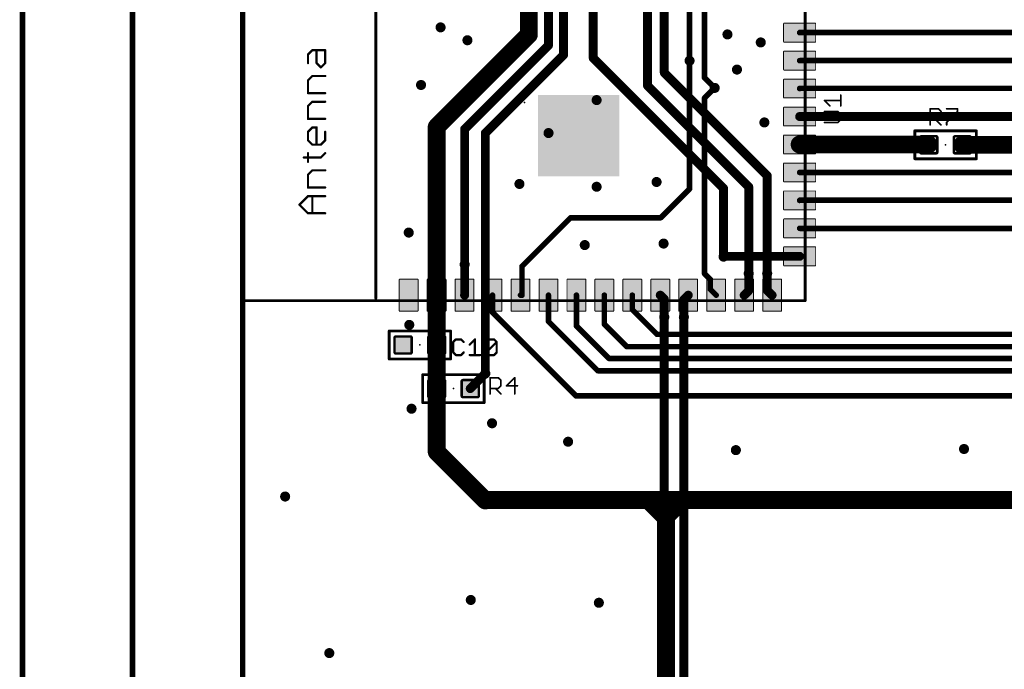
# Model space of a CAD drawing. Extents: x -10 to 150, y -20 to 180.
# Tile 4 of 70: x -10 to 35, y 26 to 55. Entities that reach past the tile are written whole.
import ezdxf

# ---------------------------------------------------------------- set-up
doc = ezdxf.new("R2010")
doc.units = 0
for name, color, linetype in [('1', 12, 'CONTINUOUS'), ('16', 132, 'CONTINUOUS'), ('18', 110, 'CONTINUOUS'), ('20', 6, 'CONTINUOUS'), ('21', 253, 'CONTINUOUS'), ('23', 53, 'CONTINUOUS'), ('25', 253, 'CONTINUOUS')]:
    doc.layers.add(name, color=color, linetype=linetype)

# ---------------------------------------------------------------- blocks, each defined once
blk = doc.blocks.new('RECT142240X142240R25')
at = {"const_width": 0.1111}
blk.add_lwpolyline([(0.3889, -0.3334), (0.3889, 0.3334, 0.4142), (0.3334, 0.3889), (-0.3334, 0.3889, 0.4142), (-0.3889, 0.3334), (-0.3889, -0.3334, 0.4142), (-0.3334, -0.3889), (0.3334, -0.3889, 0.4142)], format="xyb", close=True, dxfattribs=at)
blk.add_solid([(-0.3588, -0.3588), (0.3588, -0.3588), (-0.3588, 0.3588), (0.3588, 0.3588)])
blk = doc.blocks.new('RECT240000X144000R10')
at = {"const_width": 0.045}
blk.add_lwpolyline([(0.7275, -0.405), (0.7275, 0.405, 0.4142), (0.705, 0.4275), (-0.705, 0.4275, 0.4142), (-0.7275, 0.405), (-0.7275, -0.405, 0.4142), (-0.705, -0.4275), (0.705, -0.4275, 0.4142)], format="xyb", close=True, dxfattribs=at)
blk.add_solid([(-0.7163, -0.4163), (0.7163, -0.4163), (-0.7163, 0.4163), (0.7163, 0.4163)])
blk = doc.blocks.new('RECT')
blk.add_solid([(-0.5, -0.5), (0.5, -0.5), (-0.5, 0.5), (0.5, 0.5)])
blk = doc.blocks.new('ROUNDV')
at = {"const_width": 0.5}
blk.add_lwpolyline([(0, -0.25, 1), (0, 0.25, 1), (0, -0.25)], format="xyb", dxfattribs=at)

msp = doc.modelspace()

# ---------------------------------------------------------------- linework, layer by layer
at = {"layer": '1'}
for points, const_width in [([(-10, 180), (-10, -20)], 0.254), ([(25.3112, 54.6862), (25.3, 54.675)], 0.254), ([(37.846, 54.6862), (25.3112, 54.6862)], 0.254), ([(20.2997, 47.5793), (20.2997, 53.401)], 0.254), ([(25.3, 53.405), (37.8348, 53.405)], 0.254), ([(21.4427, 52.1665), (20.9779, 51.7017)], 0.254), ([(25.3112, 52.1462), (25.3, 52.135)], 0.254), ([(25.3112, 52.1462), (38.5064, 52.1462)], 0.254), ([(20.9779, 51.7017), (20.9779, 43.7312)], 0.254), ([(25.3, 50.865), (38.9778, 50.865)], 0.4064), ([(25.3, 49.595), (31.1516, 49.595)], 0.8128), ([(31.1516, 49.595), (31.1658, 49.5808)], 0.4064), ([(32.6898, 49.5808), (37.4142, 49.5808)], 0.8128), ([(32.639, 49.6316), (32.6898, 49.5808)], 0.4064), ([(25.3, 48.325), (39.5366, 48.325)], 0.254), ([(18.989, 46.2686), (20.2997, 47.5793)], 0.254), ([(25.3112, 47.0662), (25.3, 47.055)], 0.254), ([(40.2082, 47.0662), (25.3112, 47.0662)], 0.254), ([(12.6873, 44.0588), (14.8971, 46.2686)], 0.254), ([(14.8971, 46.2686), (18.989, 46.2686)], 0.254), ([(25.3, 45.785), (39.816, 45.785)], 0.254), ([(8.8138, 45), (8.8138, 42.7538)], 0.8128), ([(10.0838, 44.1452), (10.0838, 42.7538)], 0.4064), ([(21.8582, 44.515), (21.844, 44.5008)], 0.4064), ([(25.3, 44.515), (21.8582, 44.515)], 0.4064), ([(12.6873, 42.75), (12.6873, 44.0588)], 0.254), ([(20.9779, 43.7312), (21.2446, 43.4645)], 0.254), ([(22.987, 43.7388), (22.987, 42.957)], 0.4064), ([(23.8252, 43.7388), (23.8252, 42.9748)], 0.4064), ([(21.2446, 43.4645), (21.2446, 43.0154)], 0.254), ([(8.8138, 42.7538), (8.81, 42.75)], 0.8128), ([(8.81, 42.75), (8.81, 40.4914)], 0.8128), ([(10.0838, 42.7538), (10.08, 42.75)], 0.4064), ([(19.1516, 42.5684), (18.97, 42.75)], 0.4064), ([(20.0406, 42.5506), (20.24, 42.75)], 0.4064), ([(21.2446, 43.0154), (21.51, 42.75)], 0.254), ([(22.987, 42.957), (22.78, 42.75)], 0.4064), ([(23.8252, 42.9748), (24.05, 42.75)], 0.4064), ([(11.35, 42.75), (11.35, 41.9646)], 0.254), ([(12.62, 42.75), (12.6873, 42.75)], 0.254), ([(13.89, 42.75), (13.89, 41.5582)], 0.254), ([(15.16, 42.75), (15.16, 41.355)], 0.254), ([(16.43, 42.75), (16.43, 41.4312)], 0.254), ([(17.7, 42.75), (17.7, 42.0916)], 0.254), ([(19.1516, 41.7576), (19.1516, 42.5684)], 0.4064), ([(20.0406, 41.7576), (20.0406, 42.5506)], 0.4064), ([(22.7838, 42.7538), (22.78, 42.75)], 0.3048), ([(24.0538, 42.7538), (24.05, 42.75)], 0.3048), ([(11.35, 41.9646), (15.1384, 38.1762)], 0.254), ([(17.7, 42.0916), (18.8214, 40.9702)], 0.254), ([(13.89, 41.5582), (16.129, 39.3192)], 0.254), ([(15.16, 41.355), (16.637, 39.878)], 0.254), ([(16.43, 41.4312), (17.4498, 40.4114)], 0.254), ([(8.81, 40.4914), (8.8138, 40.4876)], 0.8128), ([(8.8138, 40.4876), (8.8138, 38.5064)], 0.8128), ([(18.8214, 40.9702), (37.973, 40.9702)], 0.254), ([(17.4498, 40.4114), (38.3032, 40.4114)], 0.254), ([(16.637, 39.878), (38.5826, 39.878)], 0.254), ([(11.0236, 39.1922), (10.3378, 38.5064)], 0.4064), ([(16.129, 39.3192), (38.8112, 39.3192)], 0.254), ([(8.8138, 38.5064), (8.8138, 35.6362)], 0.8128), ([(15.1384, 38.1762), (39.4208, 38.1762)], 0.254), ([(8.8138, 35.6362), (11.0236, 33.4264)], 0.8128), ([(11.0236, 33.4264), (11.0424, 33.4452)], 0.8128), ([(11.0424, 33.4452), (19.4818, 33.4452)], 0.8128), ([(19.177, 32.6898), (18.4658, 33.401)], 0.8128), ([(19.2278, 32.6898), (19.9898, 33.4518)], 0.8128), ([(19.2278, 33.1912), (19.4818, 33.4452)], 0.8128), ([(19.2278, 32.6898), (19.2278, 33.1912)], 0.8128), ([(19.4818, 33.4452), (39.5196, 33.4452)], 0.8128), ([(19.2278, 32.6898), (19.177, 32.6898)], 0.8128), ([(19.2278, 16.0782), (19.2278, 32.6898)], 0.8128)]:
    msp.add_lwpolyline(points, dxfattribs=dict(at, const_width=const_width))
for points, const_width in [([(25.2551, 54.7199, 1), (25.3449, 54.6301)], 0.127), ([(25.3112, 54.7497, 1), (25.3112, 54.6227)], 0.127), ([(25.3561, 54.6413, 1), (25.2663, 54.7311)], 0.127), ([(20.3632, 53.401, 1), (20.2362, 53.401)], 0.127), ([(25.3, 53.4685, 1), (25.3, 53.3415)], 0.127), ([(21.4876, 52.1216, 1), (21.3978, 52.2114)], 0.127), ([(25.2551, 52.1799, 1), (25.3449, 52.0901)], 0.127), ([(25.3112, 52.2097, 1), (25.3112, 52.0827)], 0.127), ([(25.3561, 52.1013, 1), (25.2663, 52.1911)], 0.127), ([(21.0414, 51.7017, 1), (20.9144, 51.7017)], 0.127), ([(20.933, 51.7466, 1), (21.0228, 51.6568)], 0.127), ([(25.3, 50.9666, 1), (25.3, 50.7634)], 0.2032), ([(25.3, 49.7982, 1), (25.3, 49.3918)], 0.4064), ([(31.1516, 49.3918, 1), (31.1516, 49.7982)], 0.4064), ([(31.2234, 49.6668, 1), (31.0798, 49.5232)], 0.2032), ([(31.094, 49.509, 1), (31.2376, 49.6526)], 0.2032), ([(32.6898, 49.784, 1), (32.6898, 49.3776)], 0.4064), ([(32.7108, 49.7034, 1), (32.5672, 49.5598)], 0.2032), ([(32.618, 49.509, 1), (32.7616, 49.6526)], 0.2032), ([(25.3, 48.3885, 1), (25.3, 48.2615)], 0.127), ([(20.2362, 47.5793, 1), (20.3632, 47.5793)], 0.127), ([(20.3446, 47.5344, 1), (20.2548, 47.6242)], 0.127), ([(25.2551, 47.0999, 1), (25.3449, 47.0101)], 0.127), ([(25.3112, 47.1297, 1), (25.3112, 47.0027)], 0.127), ([(25.3561, 47.0213, 1), (25.2663, 47.1111)], 0.127), ([(14.8971, 46.3321, 1), (14.8971, 46.2051)], 0.127), ([(14.942, 46.2237, 1), (14.8522, 46.3135)], 0.127), ([(18.9441, 46.3135, 1), (19.0339, 46.2237)], 0.127), ([(18.989, 46.2051, 1), (18.989, 46.3321)], 0.127), ([(25.3, 45.8485, 1), (25.3, 45.7215)], 0.127), ([(9.017, 45, 1), (8.6106, 45)], 0.4064), ([(10.1854, 44.1452, 1), (9.9822, 44.1452)], 0.2032), ([(21.7722, 44.5726, 1), (21.9158, 44.429)], 0.2032), ([(21.8582, 44.6166, 1), (21.8582, 44.4134)], 0.2032), ([(21.93, 44.4432, 1), (21.7864, 44.5868)], 0.2032), ([(25.3, 44.4134, 1), (25.3, 44.6166)], 0.2032), ([(12.7508, 44.0588, 1), (12.6238, 44.0588)], 0.127), ([(12.6424, 44.1037, 1), (12.7322, 44.0139)], 0.127), ([(21.0228, 43.7761, 1), (20.933, 43.6863)], 0.127), ([(23.0886, 43.7388, 1), (22.8854, 43.7388)], 0.2032), ([(23.9268, 43.7388, 1), (23.7236, 43.7388)], 0.2032), ([(20.9144, 43.7312, 1), (21.0414, 43.7312)], 0.127), ([(21.3081, 43.4645, 1), (21.1811, 43.4645)], 0.127), ([(21.1997, 43.4196, 1), (21.2895, 43.5094)], 0.127), ([(9.0132, 42.75, 1), (8.6068, 42.75)], 0.4064), ([(8.6663, 42.8937, 1), (8.9537, 42.6063)], 0.4064), ([(8.6106, 42.7538, 1), (9.017, 42.7538)], 0.4064), ([(8.9575, 42.6101, 1), (8.6701, 42.8975)], 0.4064), ([(10.1556, 42.682, 1), (10.012, 42.8256)], 0.2032), ([(19.0418, 42.8218, 1), (18.8982, 42.6782)], 0.2032), ([(20.3118, 42.6782, 1), (20.1682, 42.8218)], 0.2032), ([(21.2895, 43.0603, 1), (21.1997, 42.9705)], 0.127), ([(21.1811, 43.0154, 1), (21.3081, 43.0154)], 0.127), ([(22.8854, 42.957, 1), (23.0886, 42.957)], 0.2032), ([(23.0588, 42.8852, 1), (22.9152, 43.0288)], 0.2032), ([(23.7236, 42.9748, 1), (23.9268, 42.9748)], 0.2032), ([(23.897, 43.0466, 1), (23.7534, 42.903)], 0.2032), ([(10.0082, 42.8218, 1), (10.1518, 42.6782)], 0.2032), ([(9.9822, 42.7538, 1), (10.1854, 42.7538)], 0.2032), ([(11.4135, 42.75, 1), (11.2865, 42.75)], 0.127), ([(12.62, 42.8135, 1), (12.62, 42.6865)], 0.127), ([(12.6238, 42.75, 1), (12.7508, 42.75)], 0.127), ([(12.6873, 42.6865, 1), (12.6873, 42.8135)], 0.127), ([(13.9535, 42.75, 1), (13.8265, 42.75)], 0.127), ([(15.2235, 42.75, 1), (15.0965, 42.75)], 0.127), ([(16.4935, 42.75, 1), (16.3665, 42.75)], 0.127), ([(17.7635, 42.75, 1), (17.6365, 42.75)], 0.127), ([(19.2532, 42.5684, 1), (19.05, 42.5684)], 0.2032), ([(19.0798, 42.4966, 1), (19.2234, 42.6402)], 0.2032), ([(20.1422, 42.5506, 1), (19.939, 42.5506)], 0.2032), ([(19.9688, 42.6224, 1), (20.1124, 42.4788)], 0.2032), ([(21.4651, 42.7051, 1), (21.5549, 42.7949)], 0.127), ([(22.7082, 42.8218, 1), (22.8518, 42.6782)], 0.2032), ([(22.7261, 42.8039, 1), (22.8339, 42.6961)], 0.1524), ([(22.8377, 42.6999, 1), (22.7299, 42.8077)], 0.1524), ([(23.9782, 42.6782, 1), (24.1218, 42.8218)], 0.2032), ([(23.9961, 42.8039, 1), (24.1039, 42.6961)], 0.1524), ([(24.1077, 42.6999, 1), (23.9999, 42.8077)], 0.1524), ([(11.3949, 42.0095, 1), (11.3051, 41.9197)], 0.127), ([(17.7449, 42.1365, 1), (17.6551, 42.0467)], 0.127), ([(17.6365, 42.0916, 1), (17.7635, 42.0916)], 0.127), ([(11.2865, 41.9646, 1), (11.4135, 41.9646)], 0.127), ([(13.9349, 41.6031, 1), (13.8451, 41.5133)], 0.127), ([(13.8265, 41.5582, 1), (13.9535, 41.5582)], 0.127), ([(19.05, 41.7576, 1), (19.2532, 41.7576)], 0.2032), ([(19.939, 41.7576, 1), (20.1422, 41.7576)], 0.2032), ([(15.2049, 41.3999, 1), (15.1151, 41.3101)], 0.127), ([(15.0965, 41.355, 1), (15.2235, 41.355)], 0.127), ([(16.4749, 41.4761, 1), (16.3851, 41.3863)], 0.127), ([(16.3665, 41.4312, 1), (16.4935, 41.4312)], 0.127), ([(8.9537, 40.6351, 1), (8.6663, 40.3477)], 0.4064), ([(9.017, 40.4876, 1), (8.6106, 40.4876)], 0.4064), ([(8.6701, 40.3439, 1), (8.9575, 40.6313)], 0.4064), ([(18.8214, 41.0337, 1), (18.8214, 40.9067)], 0.127), ([(18.7765, 40.9253, 1), (18.8663, 41.0151)], 0.127), ([(8.6068, 40.4914, 1), (9.0132, 40.4914)], 0.4064), ([(17.4498, 40.4749, 1), (17.4498, 40.3479)], 0.127), ([(17.4049, 40.3665, 1), (17.4947, 40.4563)], 0.127), ([(16.637, 39.9415, 1), (16.637, 39.8145)], 0.127), ([(16.5921, 39.8331, 1), (16.6819, 39.9229)], 0.127), ([(11.0954, 39.1204, 1), (10.9518, 39.264)], 0.2032), ([(16.129, 39.3827, 1), (16.129, 39.2557)], 0.127), ([(16.0841, 39.2743, 1), (16.1739, 39.3641)], 0.127), ([(9.017, 38.5064, 1), (8.6106, 38.5064)], 0.4064), ([(8.6106, 38.5064, 1), (9.017, 38.5064)], 0.4064), ([(10.266, 38.5782, 1), (10.4096, 38.4346)], 0.2032), ([(15.1384, 38.2397, 1), (15.1384, 38.1127)], 0.127), ([(15.0935, 38.1313, 1), (15.1833, 38.2211)], 0.127), ([(8.9575, 35.7799, 1), (8.6701, 35.4925)], 0.4064), ([(8.6106, 35.6362, 1), (9.017, 35.6362)], 0.4064), ([(10.8799, 33.5701, 1), (11.1673, 33.2827)], 0.4064), ([(11.0424, 33.6484, 1), (11.0424, 33.242)], 0.4064), ([(10.8799, 33.2827, 1), (11.1673, 33.5701)], 0.4064), ([(11.1861, 33.3015, 1), (10.8987, 33.5889)], 0.4064), ([(18.6095, 33.5447, 1), (18.3221, 33.2573)], 0.4064), ([(19.431, 33.1912, 1), (19.0246, 33.1912)], 0.4064), ([(19.4818, 33.6484, 1), (19.4818, 33.242)], 0.4064), ([(19.6255, 33.3015, 1), (19.3381, 33.5889)], 0.4064), ([(19.4818, 33.242, 1), (19.4818, 33.6484)], 0.4064), ([(20.1335, 33.3081, 1), (19.8461, 33.5955)], 0.4064), ([(19.177, 32.893, 1), (19.177, 32.4866)], 0.4064), ([(19.0841, 33.3349, 1), (19.3715, 33.0475)], 0.4064), ([(19.431, 32.6898, 1), (19.0246, 32.6898)], 0.4064), ([(19.2278, 32.4866, 1), (19.2278, 32.893)], 0.4064), ([(19.0841, 32.8335, 1), (19.3715, 32.5461)], 0.4064), ([(19.0246, 32.6898, 1), (19.431, 32.6898)], 0.4064), ([(19.0333, 32.5461, 1), (19.3207, 32.8335)], 0.4064)]:
    msp.add_lwpolyline(points, format="xyb", dxfattribs=dict(at, const_width=const_width))
at = {"layer": '16'}
for points, const_width in [([(-5, 180), (-5, -20)], 0.254), ([(15.9258, 53.5178), (15.9258, 140.7922)], 0.4064), ([(18.3896, 117.8814), (18.3896, 52.2732)], 0.4064), ([(19.1516, 117.4242), (19.1516, 52.8574)], 0.4064), ([(20.2997, 102.4814), (20.2997, 53.401)], 0.254), ([(20.9779, 101.9632), (20.9779, 52.6313)], 0.254), ([(13.8938, 86.8172), (13.8938, 54.102)], 0.4064), ([(13, 84.3788), (13, 54.5798)], 0.8128), ([(14.5796, 53.6702), (14.5796, 56.7436)], 0.4064), ([(8.8138, 50.3936), (13, 54.5798)], 0.8128), ([(10.0838, 50.292), (13.8938, 54.102)], 0.4064), ([(11.0236, 50.1142), (14.5796, 53.6702)], 0.4064), ([(21.844, 47.5996), (15.9258, 53.5178)], 0.4064), ([(19.1516, 52.8574), (23.8252, 48.1838)], 0.4064), ([(22.987, 47.6758), (18.3896, 52.2732)], 0.4064), ([(20.9779, 52.6313), (21.4427, 52.1665)], 0.254), ([(8.8138, 45), (8.8138, 50.3936)], 0.8128), ([(10.0838, 44.1452), (10.0838, 50.292)], 0.4064), ([(11.0236, 50.1142), (11.0236, 39.1922)], 0.4064), ([(23.8252, 48.1838), (23.8252, 43.7388)], 0.4064), ([(22.987, 43.7388), (22.987, 47.6758)], 0.4064), ([(21.844, 44.5008), (21.844, 47.5996)], 0.4064), ([(19.1516, 41.7576), (19.1516, 19.9898)], 0.4064), ([(20.0406, 41.7576), (20.0406, 21.1074)], 0.4064)]:
    msp.add_lwpolyline(points, dxfattribs=dict(at, const_width=const_width))
for points, const_width in [([(12.7968, 54.5798, 1), (13.2032, 54.5798)], 0.4064), ([(13.1437, 54.4361, 1), (12.8563, 54.7235)], 0.4064), ([(13.7922, 54.102, 1), (13.9954, 54.102)], 0.2032), ([(13.9656, 54.0302, 1), (13.822, 54.1738)], 0.2032), ([(14.478, 53.6702, 1), (14.6812, 53.6702)], 0.2032), ([(14.6514, 53.5984, 1), (14.5078, 53.742)], 0.2032), ([(15.9976, 53.5896, 1), (15.854, 53.446)], 0.2032), ([(15.8242, 53.5178, 1), (16.0274, 53.5178)], 0.2032), ([(20.2362, 53.401, 1), (20.3632, 53.401)], 0.127), ([(19.05, 52.8574, 1), (19.2532, 52.8574)], 0.2032), ([(19.2234, 52.9292, 1), (19.0798, 52.7856)], 0.2032), ([(18.288, 52.2732, 1), (18.4912, 52.2732)], 0.2032), ([(18.4614, 52.345, 1), (18.3178, 52.2014)], 0.2032), ([(21.0228, 52.6762, 1), (20.933, 52.5864)], 0.127), ([(20.9144, 52.6313, 1), (21.0414, 52.6313)], 0.127), ([(21.3978, 52.1216, 1), (21.4876, 52.2114)], 0.127), ([(9.017, 50.3936, 1), (8.6106, 50.3936)], 0.4064), ([(8.6701, 50.5373, 1), (8.9575, 50.2499)], 0.4064), ([(10.1854, 50.292, 1), (9.9822, 50.292)], 0.2032), ([(10.012, 50.3638, 1), (10.1556, 50.2202)], 0.2032), ([(11.1252, 50.1142, 1), (10.922, 50.1142)], 0.2032), ([(10.9518, 50.186, 1), (11.0954, 50.0424)], 0.2032), ([(23.9268, 48.1838, 1), (23.7236, 48.1838)], 0.2032), ([(23.7534, 48.112, 1), (23.897, 48.2556)], 0.2032), ([(23.0886, 47.6758, 1), (22.8854, 47.6758)], 0.2032), ([(21.9456, 47.5996, 1), (21.7424, 47.5996)], 0.2032), ([(21.7722, 47.5278, 1), (21.9158, 47.6714)], 0.2032), ([(22.9152, 47.604, 1), (23.0588, 47.7476)], 0.2032), ([(8.6106, 45, 1), (9.017, 45)], 0.4064), ([(21.7424, 44.5008, 1), (21.9456, 44.5008)], 0.2032), ([(9.9822, 44.1452, 1), (10.1854, 44.1452)], 0.2032), ([(22.8854, 43.7388, 1), (23.0886, 43.7388)], 0.2032), ([(23.7236, 43.7388, 1), (23.9268, 43.7388)], 0.2032), ([(19.2532, 41.7576, 1), (19.05, 41.7576)], 0.2032), ([(20.1422, 41.7576, 1), (19.939, 41.7576)], 0.2032), ([(10.922, 39.1922, 1), (11.1252, 39.1922)], 0.2032)]:
    msp.add_lwpolyline(points, format="xyb", dxfattribs=dict(at, const_width=const_width))
at = {"layer": '20', "const_width": 0.254}
msp.add_lwpolyline([(0, 3), (0, 162)], dxfattribs=at)
at = {"layer": '21'}
for points, const_width in [([(0.05, 42.5), (0.05, 60.5)], 0.127), ([(6.05, 42.61), (6.05, 60.39)], 0.127), ([(25.55, 60.5), (25.55, 42.5)], 0.127), ([(2.9696, 53.6821), (3.1645, 53.877)], 0.1016), ([(2.9696, 53.2923), (2.9696, 53.6821)], 0.1016), ([(3.1645, 53.877), (3.7492, 53.877)], 0.1016), ([(3.3594, 53.2923), (3.3594, 53.877)], 0.1016), ([(3.7492, 53.877), (3.7492, 53.2923)], 0.1016), ([(3.5543, 53.0974), (3.3594, 53.2923)], 0.1016), ([(3.7492, 53.2923), (3.5543, 53.0974)], 0.1016), ([(2.9696, 52.5127), (3.1645, 52.7076)], 0.1016), ([(2.9696, 51.928), (2.9696, 52.5127)], 0.1016), ([(3.1645, 52.7076), (3.7492, 52.7076)], 0.1016), ([(3.7492, 51.928), (2.9696, 51.928)], 0.1016), ([(2.9696, 51.3433), (3.1645, 51.5382)], 0.1016), ([(3.1645, 51.5382), (3.7492, 51.5382)], 0.1016), ([(2.9696, 50.7586), (2.9696, 51.3433)], 0.1016), ([(3.7492, 50.7586), (2.9696, 50.7586)], 0.1016), ([(2.9696, 50.1739), (3.1645, 50.3688)], 0.1016), ([(2.9696, 49.7841), (2.9696, 50.1739)], 0.1016), ([(3.1645, 50.3688), (3.3594, 50.3688)], 0.1016), ([(3.3594, 50.3688), (3.3594, 49.5892)], 0.1016), ([(3.7492, 50.1739), (3.7492, 49.7841)], 0.1016), ([(30.5308, 50.2158), (33.3248, 50.2158)], 0.127), ([(30.5308, 48.9458), (30.5308, 50.2158)], 0.127), ([(33.3248, 50.2158), (33.3248, 48.9458)], 0.127), ([(3.1645, 49.5892), (2.9696, 49.7841)], 0.1016), ([(3.7492, 49.7841), (3.5543, 49.5892)], 0.1016), ([(2.9696, 48.8096), (2.9696, 49.1994)], 0.1016), ([(3.5543, 49.5892), (3.1645, 49.5892)], 0.1016), ([(3.5543, 49.0045), (3.7492, 49.1994)], 0.1016), ([(2.7747, 49.0045), (3.5543, 49.0045)], 0.1016), ([(33.3248, 48.9458), (30.5308, 48.9458)], 0.127), ([(2.9696, 48.2249), (3.1645, 48.4198)], 0.1016), ([(3.1645, 48.4198), (3.7492, 48.4198)], 0.1016), ([(2.9696, 47.6402), (2.9696, 48.2249)], 0.1016), ([(3.7492, 47.6402), (2.9696, 47.6402)], 0.1016), ([(2.5798, 46.8606), (2.9696, 47.2504)], 0.1016), ([(2.9696, 47.2504), (3.7492, 47.2504)], 0.1016), ([(3.1645, 46.4708), (3.1645, 47.2504)], 0.1016), ([(2.9696, 46.4708), (2.5798, 46.8606)], 0.1016), ([(3.7492, 46.4708), (2.9696, 46.4708)], 0.1016), ([(25.55, 42.5), (0.05, 42.5)], 0.127), ([(6.6548, 39.8526), (6.6548, 41.1226)], 0.127), ([(6.6548, 41.1226), (9.4488, 41.1226)], 0.127), ([(9.4488, 41.1226), (9.4488, 39.8526)], 0.127), ([(9.4488, 39.8526), (6.6548, 39.8526)], 0.127), ([(8.1788, 39.1414), (10.9728, 39.1414)], 0.127), ([(8.1788, 37.8714), (8.1788, 39.1414)], 0.127), ([(10.9728, 39.1414), (10.9728, 37.8714)], 0.127), ([(10.9728, 37.8714), (8.1788, 37.8714)], 0.127)]:
    msp.add_lwpolyline(points, dxfattribs=dict(at, const_width=const_width))
for points, const_width in [([(2.995, 53.6821, 1), (2.9442, 53.6821)], 0.0508), ([(2.9516, 53.7, 1), (2.9876, 53.6641)], 0.0508), ([(3.1645, 53.9024, 1), (3.1645, 53.8516)], 0.0508), ([(3.1825, 53.859, 1), (3.1465, 53.8949)], 0.0508), ([(3.3848, 53.877, 1), (3.334, 53.877)], 0.0508), ([(3.7746, 53.877, 1), (3.7238, 53.877)], 0.0508), ([(3.7492, 53.8516, 1), (3.7492, 53.9024)], 0.0508), ([(2.9442, 53.2923, 1), (2.995, 53.2923)], 0.0508), ([(3.3774, 53.3102, 1), (3.3414, 53.2743)], 0.0508), ([(3.334, 53.2923, 1), (3.3848, 53.2923)], 0.0508), ([(3.7238, 53.2923, 1), (3.7746, 53.2923)], 0.0508), ([(3.7672, 53.2743, 1), (3.7312, 53.3102)], 0.0508), ([(3.5363, 53.1153, 1), (3.5723, 53.0794)], 0.0508), ([(3.5363, 53.0794, 1), (3.5723, 53.1153)], 0.0508), ([(2.995, 52.5127, 1), (2.9442, 52.5127)], 0.0508), ([(2.9516, 52.5306, 1), (2.9876, 52.4947)], 0.0508), ([(3.1645, 52.733, 1), (3.1645, 52.6822)], 0.0508), ([(3.1825, 52.6896, 1), (3.1465, 52.7255)], 0.0508), ([(3.7492, 52.6822, 1), (3.7492, 52.733)], 0.0508), ([(2.9696, 51.9534, 1), (2.9696, 51.9026)], 0.0508), ([(2.9442, 51.928, 1), (2.995, 51.928)], 0.0508), ([(3.7492, 51.9026, 1), (3.7492, 51.9534)], 0.0508), ([(3.1645, 51.5636, 1), (3.1645, 51.5128)], 0.0508), ([(3.1825, 51.5202, 1), (3.1465, 51.5561)], 0.0508), ([(3.7492, 51.5128, 1), (3.7492, 51.5636)], 0.0508), ([(2.995, 51.3433, 1), (2.9442, 51.3433)], 0.0508), ([(2.9516, 51.3612, 1), (2.9876, 51.3253)], 0.0508), ([(2.9696, 50.784, 1), (2.9696, 50.7332)], 0.0508), ([(2.9442, 50.7586, 1), (2.995, 50.7586)], 0.0508), ([(3.7492, 50.7332, 1), (3.7492, 50.784)], 0.0508), ([(2.995, 50.1739, 1), (2.9442, 50.1739)], 0.0508), ([(2.9516, 50.1918, 1), (2.9876, 50.1559)], 0.0508), ([(3.1645, 50.3942, 1), (3.1645, 50.3434)], 0.0508), ([(3.1825, 50.3508, 1), (3.1465, 50.3867)], 0.0508), ([(3.3848, 50.3688, 1), (3.334, 50.3688)], 0.0508), ([(3.3594, 50.3434, 1), (3.3594, 50.3942)], 0.0508), ([(3.7746, 50.1739, 1), (3.7238, 50.1739)], 0.0508), ([(30.5308, 50.2476, 1), (30.5308, 50.184)], 0.0635), ([(30.5626, 50.2158, 1), (30.4991, 50.2158)], 0.0635), ([(33.3566, 50.2158, 1), (33.2931, 50.2158)], 0.0635), ([(33.3248, 50.184, 1), (33.3248, 50.2476)], 0.0635), ([(2.9876, 49.802, 1), (2.9516, 49.7661)], 0.0508), ([(2.9442, 49.7841, 1), (2.995, 49.7841)], 0.0508), ([(3.7238, 49.7841, 1), (3.7746, 49.7841)], 0.0508), ([(3.7672, 49.7661, 1), (3.7312, 49.802)], 0.0508), ([(2.995, 49.1994, 1), (2.9442, 49.1994)], 0.0508), ([(3.1645, 49.6146, 1), (3.1645, 49.5638)], 0.0508), ([(3.1465, 49.5712, 1), (3.1825, 49.6072)], 0.0508), ([(3.334, 49.5892, 1), (3.3848, 49.5892)], 0.0508), ([(3.5363, 49.6072, 1), (3.5723, 49.5712)], 0.0508), ([(3.5543, 49.5638, 1), (3.5543, 49.6146)], 0.0508), ([(3.7672, 49.1814, 1), (3.7312, 49.2174)], 0.0508), ([(2.7747, 49.0299, 1), (2.7747, 48.9791)], 0.0508), ([(2.9442, 48.8096, 1), (2.995, 48.8096)], 0.0508), ([(3.5363, 49.0225, 1), (3.5723, 48.9865)], 0.0508), ([(3.5543, 48.9791, 1), (3.5543, 49.0299)], 0.0508), ([(30.5308, 48.9776, 1), (30.5308, 48.9141)], 0.0635), ([(30.4991, 48.9458, 1), (30.5626, 48.9458)], 0.0635), ([(33.2931, 48.9458, 1), (33.3566, 48.9458)], 0.0635), ([(33.3248, 48.9141, 1), (33.3248, 48.9776)], 0.0635), ([(3.1645, 48.4452, 1), (3.1645, 48.3944)], 0.0508), ([(3.1825, 48.4018, 1), (3.1465, 48.4378)], 0.0508), ([(3.7492, 48.3944, 1), (3.7492, 48.4452)], 0.0508), ([(2.9516, 48.2429, 1), (2.9876, 48.2069)], 0.0508), ([(2.995, 48.2249, 1), (2.9442, 48.2249)], 0.0508), ([(2.9696, 47.6656, 1), (2.9696, 47.6148)], 0.0508), ([(2.9442, 47.6402, 1), (2.995, 47.6402)], 0.0508), ([(3.7492, 47.6148, 1), (3.7492, 47.6656)], 0.0508), ([(2.9696, 47.2758, 1), (2.9696, 47.225)], 0.0508), ([(2.9876, 47.2324, 1), (2.9516, 47.2684)], 0.0508), ([(3.1899, 47.2504, 1), (3.1391, 47.2504)], 0.0508), ([(3.7492, 47.225, 1), (3.7492, 47.2758)], 0.0508), ([(2.5978, 46.8786, 1), (2.5618, 46.8426)], 0.0508), ([(2.5618, 46.8786, 1), (2.5978, 46.8426)], 0.0508), ([(2.9696, 46.4962, 1), (2.9696, 46.4454)], 0.0508), ([(2.9516, 46.4528, 1), (2.9876, 46.4888)], 0.0508), ([(3.7492, 46.4454, 1), (3.7492, 46.4962)], 0.0508), ([(3.1391, 46.4708, 1), (3.1899, 46.4708)], 0.0508), ([(0.05, 42.5318, 1), (0.05, 42.4682)], 0.0635), ([(0.0183, 42.5, 1), (0.0818, 42.5)], 0.0635), ([(6.0183, 42.61, 1), (6.0818, 42.61)], 0.0635), ([(25.5183, 42.5, 1), (25.5817, 42.5)], 0.0635), ([(25.55, 42.4682, 1), (25.55, 42.5318)], 0.0635), ([(6.6548, 41.1544, 1), (6.6548, 41.0908)], 0.0635), ([(6.6866, 41.1226, 1), (6.6231, 41.1226)], 0.0635), ([(9.4806, 41.1226, 1), (9.417, 41.1226)], 0.0635), ([(9.4488, 41.0908, 1), (9.4488, 41.1544)], 0.0635), ([(6.6548, 39.8844, 1), (6.6548, 39.8209)], 0.0635), ([(6.6231, 39.8526, 1), (6.6866, 39.8526)], 0.0635), ([(9.417, 39.8526, 1), (9.4806, 39.8526)], 0.0635), ([(9.4488, 39.8209, 1), (9.4488, 39.8844)], 0.0635), ([(8.1788, 39.1732, 1), (8.1788, 39.1097)], 0.0635), ([(8.2106, 39.1414, 1), (8.1471, 39.1414)], 0.0635), ([(11.0046, 39.1414, 1), (10.9411, 39.1414)], 0.0635), ([(10.9728, 39.1097, 1), (10.9728, 39.1732)], 0.0635), ([(8.1788, 37.9032, 1), (8.1788, 37.8396)], 0.0635), ([(8.1471, 37.8714, 1), (8.2106, 37.8714)], 0.0635), ([(10.9411, 37.8714, 1), (11.0046, 37.8714)], 0.0635), ([(10.9728, 37.8396, 1), (10.9728, 37.9032)], 0.0635)]:
    msp.add_lwpolyline(points, format="xyb", dxfattribs=dict(at, const_width=const_width))
at = {"layer": '23'}
for p in [(12.8, 51.5), (31.9278, 49.5808), (8.0518, 40.4876), (9.5758, 38.5064)]:
    msp.add_point(p, dxfattribs=at)
at = {"layer": '25'}
for points, const_width in [([(26.6722, 51.3467), (26.4265, 51.5925)], 0.0762), ([(26.4265, 51.5925), (27.1637, 51.5925)], 0.0762), ([(27.1637, 51.3467), (27.1637, 51.8382)], 0.0762), ([(27.0408, 51.0898), (26.4265, 51.0898)], 0.0762), ([(27.1637, 50.9669), (27.0408, 51.0898)], 0.0762), ([(27.1637, 50.7212), (27.1637, 50.9669)], 0.0762), ([(31.2293, 50.4825), (31.2293, 51.2197)], 0.0762), ([(31.2293, 51.2197), (31.5979, 51.2197)], 0.0762), ([(31.5979, 51.2197), (31.7208, 51.0969)], 0.0762), ([(31.7208, 51.0969), (31.7208, 50.8511)], 0.0762), ([(31.9777, 51.2197), (32.4692, 51.2197)], 0.0762), ([(32.4692, 51.0969), (31.9777, 50.6054)], 0.0762), ([(32.4692, 51.2197), (32.4692, 51.0969)], 0.0762), ([(26.4265, 50.5983), (27.0408, 50.5983)], 0.0762), ([(27.0408, 50.5983), (27.1637, 50.7212)], 0.0762), ([(31.5979, 50.7282), (31.2293, 50.7282)], 0.0762), ([(31.475, 50.7282), (31.7208, 50.4825)], 0.0762), ([(31.7208, 50.8511), (31.5979, 50.7282)], 0.0762), ([(31.9777, 50.6054), (31.9777, 50.4825)], 0.0762), ([(9.6844, 40.7422), (9.5658, 40.6236)], 0.1016), ([(9.9217, 40.7422), (9.6844, 40.7422)], 0.1016), ([(10.0403, 40.6236), (9.9217, 40.7422)], 0.1016), ([(10.3142, 40.5049), (10.5514, 40.7422)], 0.1016), ([(10.5514, 40.7422), (10.5514, 40.0304)], 0.1016), ([(11.0626, 40.6236), (11.1812, 40.7422)], 0.1016), ([(11.1812, 40.7422), (11.4185, 40.7422)], 0.1016), ([(11.4185, 40.7422), (11.5371, 40.6236)], 0.1016), ([(9.5658, 40.6236), (9.5658, 40.149)], 0.1016), ([(11.0626, 40.149), (11.0626, 40.6236)], 0.1016), ([(11.0626, 40.149), (11.5371, 40.6236)], 0.1016), ([(11.5371, 40.6236), (11.5371, 40.149)], 0.1016), ([(9.5658, 40.149), (9.6844, 40.0304)], 0.1016), ([(9.6844, 40.0304), (9.9217, 40.0304)], 0.1016), ([(9.9217, 40.0304), (10.0403, 40.149)], 0.1016), ([(10.3142, 40.0304), (10.7887, 40.0304)], 0.1016), ([(11.1812, 40.0304), (11.0626, 40.149)], 0.1016), ([(11.4185, 40.0304), (11.1812, 40.0304)], 0.1016), ([(11.5371, 40.149), (11.4185, 40.0304)], 0.1016), ([(11.2395, 38.2651), (11.2395, 39.0023)], 0.0762), ([(11.2395, 39.0023), (11.6081, 39.0023)], 0.0762), ([(11.6081, 39.0023), (11.731, 38.8795)], 0.0762), ([(11.731, 38.8795), (11.731, 38.6337)], 0.0762), ([(12.3565, 39.0023), (11.9879, 38.6337)], 0.0762), ([(12.3565, 38.2651), (12.3565, 39.0023)], 0.0762), ([(11.6081, 38.5108), (11.2395, 38.5108)], 0.0762), ([(11.4852, 38.5108), (11.731, 38.2651)], 0.0762), ([(11.731, 38.6337), (11.6081, 38.5108)], 0.0762), ([(11.9879, 38.6337), (12.4794, 38.6337)], 0.0762)]:
    msp.add_lwpolyline(points, dxfattribs=dict(at, const_width=const_width))
for points, const_width in [([(26.4399, 51.6059, 1), (26.413, 51.579)], 0.0381), ([(26.4265, 51.6115, 1), (26.4265, 51.5734)], 0.0381), ([(27.1828, 51.8382, 1), (27.1447, 51.8382)], 0.0381), ([(27.1637, 51.5734, 1), (27.1637, 51.6115)], 0.0381), ([(26.4265, 51.1088, 1), (26.4265, 51.0707)], 0.0381), ([(26.6587, 51.3332, 1), (26.6857, 51.3602)], 0.0381), ([(27.0543, 51.1033, 1), (27.0274, 51.0763)], 0.0381), ([(27.0408, 51.0707, 1), (27.0408, 51.1088)], 0.0381), ([(27.1447, 51.3467, 1), (27.1828, 51.3467)], 0.0381), ([(27.1828, 50.9669, 1), (27.1447, 50.9669)], 0.0381), ([(27.1502, 50.9534, 1), (27.1772, 50.9804)], 0.0381), ([(31.2293, 51.2388, 1), (31.2293, 51.2007)], 0.0381), ([(31.2484, 51.2197, 1), (31.2103, 51.2197)], 0.0381), ([(31.6114, 51.2332, 1), (31.5844, 51.2063)], 0.0381), ([(31.5979, 51.2007, 1), (31.5979, 51.2388)], 0.0381), ([(31.7398, 51.0969, 1), (31.7017, 51.0969)], 0.0381), ([(31.7073, 51.0834, 1), (31.7343, 51.1103)], 0.0381), ([(31.9777, 51.2388, 1), (31.9777, 51.2007)], 0.0381), ([(32.4883, 51.2197, 1), (32.4502, 51.2197)], 0.0381), ([(32.4502, 51.0969, 1), (32.4883, 51.0969)], 0.0381), ([(32.4827, 51.0834, 1), (32.4557, 51.1103)], 0.0381), ([(32.4692, 51.2007, 1), (32.4692, 51.2388)], 0.0381), ([(26.4265, 50.6174, 1), (26.4265, 50.5793)], 0.0381), ([(27.0274, 50.6118, 1), (27.0543, 50.5848)], 0.0381), ([(27.0408, 50.5793, 1), (27.0408, 50.6174)], 0.0381), ([(27.1447, 50.7212, 1), (27.1828, 50.7212)], 0.0381), ([(27.1772, 50.7077, 1), (27.1502, 50.7346)], 0.0381), ([(31.2293, 50.7473, 1), (31.2293, 50.7092)], 0.0381), ([(31.4885, 50.7417, 1), (31.4616, 50.7148)], 0.0381), ([(31.5844, 50.7417, 1), (31.6114, 50.7148)], 0.0381), ([(31.5979, 50.7092, 1), (31.5979, 50.7473)], 0.0381), ([(31.7017, 50.8511, 1), (31.7398, 50.8511)], 0.0381), ([(31.7343, 50.8376, 1), (31.7073, 50.8646)], 0.0381), ([(31.9642, 50.6188, 1), (31.9912, 50.5919)], 0.0381), ([(31.9968, 50.6054, 1), (31.9587, 50.6054)], 0.0381), ([(31.2103, 50.4825, 1), (31.2484, 50.4825)], 0.0381), ([(31.7073, 50.469, 1), (31.7343, 50.496)], 0.0381), ([(31.9587, 50.4825, 1), (31.9968, 50.4825)], 0.0381), ([(9.6844, 40.7676, 1), (9.6844, 40.7168)], 0.0508), ([(9.7023, 40.7242, 1), (9.6664, 40.7602)], 0.0508), ([(9.9396, 40.7602, 1), (9.9037, 40.7242)], 0.0508), ([(9.9217, 40.7168, 1), (9.9217, 40.7676)], 0.0508), ([(10.5768, 40.7422, 1), (10.526, 40.7422)], 0.0508), ([(10.5694, 40.7242, 1), (10.5335, 40.7602)], 0.0508), ([(11.1812, 40.7676, 1), (11.1812, 40.7168)], 0.0508), ([(11.1992, 40.7242, 1), (11.1633, 40.7602)], 0.0508), ([(11.4364, 40.7602, 1), (11.4005, 40.7242)], 0.0508), ([(11.4185, 40.7168, 1), (11.4185, 40.7676)], 0.0508), ([(9.5912, 40.6236, 1), (9.5404, 40.6236)], 0.0508), ([(9.5478, 40.6415, 1), (9.5837, 40.6056)], 0.0508), ([(10.0223, 40.6056, 1), (10.0583, 40.6415)], 0.0508), ([(10.2962, 40.5229, 1), (10.3321, 40.487)], 0.0508), ([(11.088, 40.6236, 1), (11.0372, 40.6236)], 0.0508), ([(11.0446, 40.6415, 1), (11.0805, 40.6056)], 0.0508), ([(11.5625, 40.6236, 1), (11.5117, 40.6236)], 0.0508), ([(11.5551, 40.6056, 1), (11.5192, 40.6415)], 0.0508), ([(11.5192, 40.6056, 1), (11.5551, 40.6415)], 0.0508), ([(9.5837, 40.167, 1), (9.5478, 40.1311)], 0.0508), ([(9.5404, 40.149, 1), (9.5912, 40.149)], 0.0508), ([(9.6844, 40.0558, 1), (9.6844, 40.005)], 0.0508), ([(9.6664, 40.0124, 1), (9.7023, 40.0484)], 0.0508), ([(9.9037, 40.0484, 1), (9.9396, 40.0124)], 0.0508), ([(9.9217, 40.005, 1), (9.9217, 40.0558)], 0.0508), ([(10.0583, 40.1311, 1), (10.0223, 40.167)], 0.0508), ([(10.3142, 40.0558, 1), (10.3142, 40.005)], 0.0508), ([(10.526, 40.0304, 1), (10.5768, 40.0304)], 0.0508), ([(10.7887, 40.005, 1), (10.7887, 40.0558)], 0.0508), ([(11.0805, 40.167, 1), (11.0446, 40.1311)], 0.0508), ([(11.0446, 40.167, 1), (11.0805, 40.1311)], 0.0508), ([(11.0372, 40.149, 1), (11.088, 40.149)], 0.0508), ([(11.1812, 40.0558, 1), (11.1812, 40.005)], 0.0508), ([(11.1633, 40.0124, 1), (11.1992, 40.0484)], 0.0508), ([(11.4005, 40.0484, 1), (11.4364, 40.0124)], 0.0508), ([(11.4185, 40.005, 1), (11.4185, 40.0558)], 0.0508), ([(11.5117, 40.149, 1), (11.5625, 40.149)], 0.0508), ([(11.5551, 40.1311, 1), (11.5192, 40.167)], 0.0508), ([(11.2586, 39.0023, 1), (11.2205, 39.0023)], 0.0381), ([(11.2395, 39.0214, 1), (11.2395, 38.9833)], 0.0381), ([(11.6216, 39.0158, 1), (11.5946, 38.9889)], 0.0381), ([(11.6081, 38.9833, 1), (11.6081, 39.0214)], 0.0381), ([(11.75, 38.8795, 1), (11.7119, 38.8795)], 0.0381), ([(11.7175, 38.866, 1), (11.7445, 38.8929)], 0.0381), ([(12.3756, 39.0023, 1), (12.3375, 39.0023)], 0.0381), ([(12.37, 38.9889, 1), (12.3431, 39.0158)], 0.0381), ([(11.2395, 38.5299, 1), (11.2395, 38.4918)], 0.0381), ([(11.4987, 38.5243, 1), (11.4718, 38.4974)], 0.0381), ([(11.5946, 38.5243, 1), (11.6216, 38.4974)], 0.0381), ([(11.6081, 38.4918, 1), (11.6081, 38.5299)], 0.0381), ([(11.7119, 38.6337, 1), (11.75, 38.6337)], 0.0381), ([(11.7445, 38.6202, 1), (11.7175, 38.6472)], 0.0381), ([(11.9879, 38.6528, 1), (11.9879, 38.6147)], 0.0381), ([(11.9744, 38.6472, 1), (12.0014, 38.6202)], 0.0381), ([(12.4794, 38.6147, 1), (12.4794, 38.6528)], 0.0381), ([(11.2205, 38.2651, 1), (11.2586, 38.2651)], 0.0381), ([(11.7175, 38.2516, 1), (11.7445, 38.2786)], 0.0381), ([(12.3375, 38.2651, 1), (12.3756, 38.2651)], 0.0381)]:
    msp.add_lwpolyline(points, format="xyb", dxfattribs=dict(at, const_width=const_width))

# ---------------------------------------------------------------- block references
at = {"layer": '1'}
for name, p, rotation in [('RECT240000X144000R10', (25.3, 54.675), 180), ('RECT240000X144000R10', (25.3, 53.405), 180), ('RECT240000X144000R10', (25.3, 52.135), 180), ('RECT240000X144000R10', (25.3, 50.865), 180), ('RECT240000X144000R10', (25.3, 49.595), 180), ('RECT240000X144000R10', (25.3, 48.325), 180), ('RECT240000X144000R10', (25.3, 47.055), 180), ('RECT240000X144000R10', (25.3, 45.785), 180), ('RECT240000X144000R10', (25.3, 44.515), 180), ('RECT240000X144000R10', (7.54, 42.75), 90), ('RECT240000X144000R10', (8.81, 42.75), 90), ('RECT240000X144000R10', (10.08, 42.75), 90), ('RECT240000X144000R10', (11.35, 42.75), 90), ('RECT240000X144000R10', (12.62, 42.75), 90), ('RECT240000X144000R10', (13.89, 42.75), 90), ('RECT240000X144000R10', (15.16, 42.75), 90), ('RECT240000X144000R10', (16.43, 42.75), 90), ('RECT240000X144000R10', (17.7, 42.75), 90), ('RECT240000X144000R10', (18.97, 42.75), 90), ('RECT240000X144000R10', (20.24, 42.75), 90), ('RECT240000X144000R10', (21.51, 42.75), 90), ('RECT240000X144000R10', (22.78, 42.75), 90), ('RECT240000X144000R10', (24.05, 42.75), 90), ('RECT142240X142240R25', (7.2898, 40.4876), 180), ('RECT142240X142240R25', (8.8138, 40.4876), 180)]:
    msp.add_blockref(name, p, dxfattribs=dict(at, rotation=rotation))
at = {"layer": '1', "xscale": 3.7, "yscale": 3.7, "rotation": 90}
msp.add_blockref('RECT', (15.26, 50), dxfattribs=at)
at = {"layer": '1'}
for p in [(31.1658, 49.5808), (32.6898, 49.5808), (8.8138, 38.5064), (10.3378, 38.5064)]:
    msp.add_blockref('RECT142240X142240R25', p, dxfattribs=at)
at = {"layer": '18', "xscale": 0.4572, "yscale": 0.4572}
for p in [(8.9916, 54.9148), (8.9916, 54.9148), (22.0218, 54.5948), (22.0218, 54.5948), (10.2108, 54.3306), (10.2108, 54.3306), (23.5331, 54.2315), (23.5331, 54.2315), (20.2997, 53.401), (20.2997, 53.401), (22.4536, 52.9971), (22.4536, 52.9971), (8.1026, 52.2986), (8.1026, 52.2986), (21.4427, 52.1665), (21.4427, 52.1665), (16.0782, 51.6128), (16.0782, 51.6128), (23.6982, 50.5968), (23.6982, 50.5968), (13.8938, 50.1142), (13.8938, 50.1142), (12.573, 47.8028), (12.573, 47.8028), (16.0782, 47.6758), (16.0782, 47.6758), (18.8011, 47.8917), (18.8011, 47.8917), (7.5438, 45.593), (7.5438, 45.593), (8.8138, 45), (8.8138, 45), (15.5397, 45.0266), (15.5397, 45.0266), (19.1186, 45.0952), (19.1186, 45.0952), (21.844, 44.5008), (21.844, 44.5008), (10.0838, 44.1452), (10.0838, 44.1452), (22.987, 43.7388), (22.987, 43.7388), (23.8252, 43.7388), (23.8252, 43.7388), (7.5692, 41.402), (7.5692, 41.402), (19.1516, 41.7576), (19.1516, 41.7576), (20.0406, 41.7576), (20.0406, 41.7576), (11.0236, 39.1922), (11.0236, 39.1922), (7.6708, 37.592), (7.6708, 37.592), (11.3284, 36.9316), (11.3284, 36.9316), (14.7828, 36.0934), (14.7828, 36.0934), (22.4028, 35.7124), (22.4028, 35.7124), (32.766, 35.7632), (32.766, 35.7632), (1.9304, 33.6042), (1.9304, 33.6042), (10.3632, 28.9052), (10.3632, 28.9052), (16.1798, 28.7782), (16.1798, 28.7782), (3.937, 26.4922), (3.937, 26.4922)]:
    msp.add_blockref('ROUNDV', p, dxfattribs=at)

doc.saveas('drawing.dxf')
